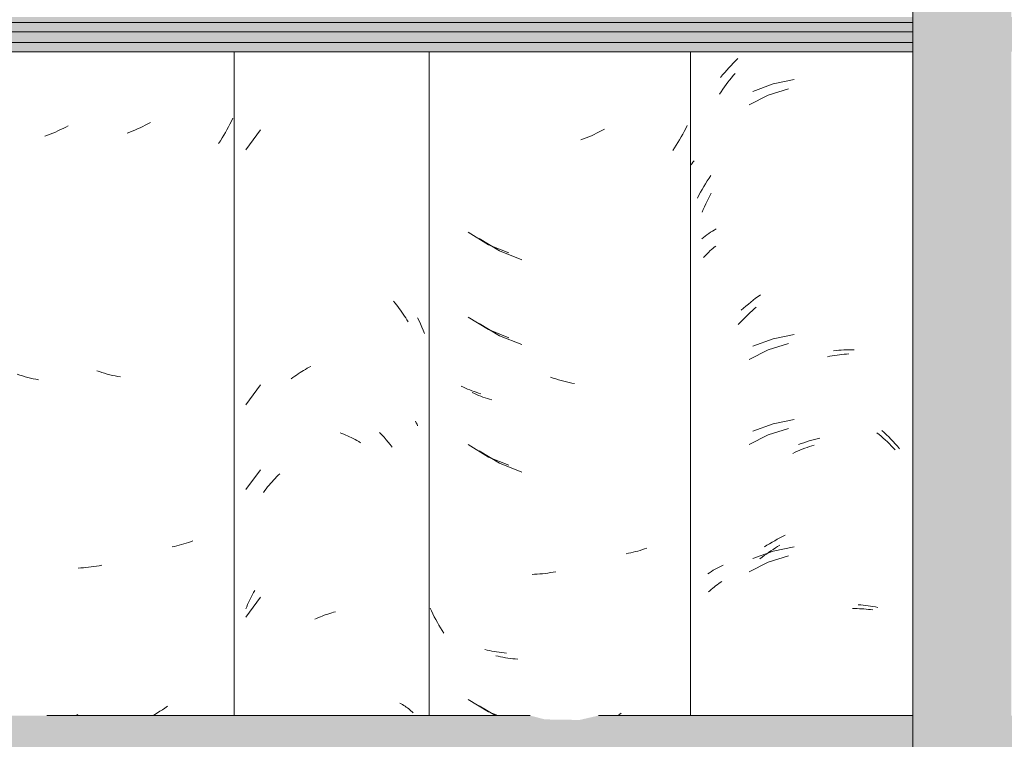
# Model space of a CAD drawing. Header units: metres. Extents: x -28.2 to -1.6, y -1.6 to 5.9.
# Tile 17 of 88: x -20.049 to -19.7, y 3.005 to 3.261. Entities that reach past the tile are written whole.
import ezdxf

# ---------------------------------------------------------------- set-up
doc = ezdxf.new("R2010")
doc.units = ezdxf.units.M
doc.layers.add('A-GLAZ-CWMG', color=7, linetype='Continuous', lineweight=5)
doc.layers.add('A-ROOF', color=7, linetype='Continuous', lineweight=5)

# ---------------------------------------------------------------- blocks, each defined once
blk = doc.blocks.new('FP_32-CASA 3')
at = {"layer": 'A-GLAZ-CWMG', "color": 9, "true_color": 0xc0c0c0}
for p, q in [((-19.79814, 3.23837), (-19.79752, 3.23918)), ((-19.79752, 3.23918), (-19.79688, 3.23997)), ((-19.79688, 3.23997), (-19.79624, 3.24075)), ((-19.79624, 3.24075), (-19.79559, 3.24152)), ((-19.80052, 3.23504), (-19.79994, 3.23589)), ((-19.79994, 3.23589), (-19.79935, 3.23673)), ((-19.79935, 3.23673), (-19.79875, 3.23755)), ((-19.79875, 3.23755), (-19.79814, 3.23837)), ((-19.77657, 3.23606), (-19.78383, 3.23382)), ((-19.80109, 3.23418), (-19.80052, 3.23504)), ((-19.78383, 3.23382), (-19.79062, 3.23043)), ((-19.80552, 3.19618), (-19.80504, 3.19714)), ((-19.80504, 3.19714), (-19.80456, 3.19809)), ((-19.80456, 3.19809), (-19.80406, 3.19903)), ((-19.80685, 3.19325), (-19.80642, 3.19423)), ((-19.80642, 3.19423), (-19.80597, 3.19521)), ((-19.80597, 3.19521), (-19.80552, 3.19618)), ((-19.80727, 3.19225), (-19.80685, 3.19325)), ((-19.80348, 3.17943), (-19.80297, 3.17985)), ((-19.80297, 3.17985), (-19.80244, 3.18026)), ((-19.80673, 3.17621), (-19.80631, 3.1767)), ((-19.80631, 3.1767), (-19.80587, 3.17717)), ((-19.80587, 3.17717), (-19.80542, 3.17764)), ((-19.80542, 3.17764), (-19.80495, 3.1781)), ((-19.80495, 3.1781), (-19.80448, 3.17855)), ((-19.80448, 3.17855), (-19.80399, 3.17899)), ((-19.80399, 3.17899), (-19.80348, 3.17943)), ((-19.78879, 3.15794), (-19.78804, 3.15857)), ((-19.79239, 3.15456), (-19.79169, 3.15526)), ((-19.79169, 3.15526), (-19.79098, 3.15595)), ((-19.79098, 3.15595), (-19.79025, 3.15662)), ((-19.79025, 3.15662), (-19.78952, 3.15729)), ((-19.78952, 3.15729), (-19.78879, 3.15794)), ((-19.79446, 3.15238), (-19.79378, 3.15312)), ((-19.79378, 3.15312), (-19.79309, 3.15384)), ((-19.79309, 3.15384), (-19.79239, 3.15456)), ((-19.77657, 3.14564), (-19.78383, 3.14339)), ((-19.78383, 3.14339), (-19.79062, 3.14001)), ((-19.76276, 3.14099), (-19.76192, 3.14116)), ((-19.76192, 3.14116), (-19.76107, 3.14131)), ((-19.76107, 3.14131), (-19.76024, 3.14145)), ((-19.76024, 3.14145), (-19.7594, 3.14157)), ((-19.7594, 3.14157), (-19.75856, 3.14167)), ((-19.75856, 3.14167), (-19.75773, 3.14176)), ((-19.75773, 3.14176), (-19.7569, 3.14184)), ((-19.7569, 3.14184), (-19.75607, 3.1419)), ((-19.75607, 3.1419), (-19.75525, 3.14195)), ((-19.78383, 3.11325), (-19.79062, 3.10986)), ((-19.77657, 3.11549), (-19.78383, 3.11325)), ((-19.74523, 3.11402), (-19.74448, 3.1134)), ((-19.74448, 3.1134), (-19.74374, 3.11276)), ((-19.76835, 3.10936), (-19.7675, 3.10963)), ((-19.74374, 3.11276), (-19.743, 3.1121)), ((-19.743, 3.1121), (-19.74227, 3.11144)), ((-19.74227, 3.11144), (-19.74155, 3.11076)), ((-19.74155, 3.11076), (-19.74084, 3.11006)), ((-19.74084, 3.11006), (-19.74014, 3.10936)), ((-19.77507, 3.10668), (-19.77423, 3.10707)), ((-19.77423, 3.10707), (-19.7734, 3.10744)), ((-19.7734, 3.10744), (-19.77256, 3.1078)), ((-19.77256, 3.1078), (-19.77172, 3.10814)), ((-19.77172, 3.10814), (-19.77088, 3.10847)), ((-19.77088, 3.10847), (-19.77004, 3.10878)), ((-19.77004, 3.10878), (-19.76919, 3.10908)), ((-19.76919, 3.10908), (-19.76835, 3.10936)), ((-19.74014, 3.10936), (-19.73945, 3.10864)), ((-19.73945, 3.10864), (-19.73876, 3.10791)), ((-19.78445, 3.07095), (-19.78367, 3.07151)), ((-19.78367, 3.07151), (-19.78288, 3.07205)), ((-19.78288, 3.07205), (-19.78209, 3.07258)), ((-19.78209, 3.07258), (-19.78129, 3.0731)), ((-19.78129, 3.0731), (-19.78049, 3.0736)), ((-19.78049, 3.0736), (-19.77968, 3.07408)), ((-19.78383, 3.06803), (-19.79062, 3.06465)), ((-19.78676, 3.06919), (-19.786, 3.06979)), ((-19.786, 3.06979), (-19.78523, 3.07038)), ((-19.78523, 3.07038), (-19.78445, 3.07095)), ((-19.77657, 3.07028), (-19.78383, 3.06803)), ((-19.8014, 3.06046), (-19.80084, 3.06085)), ((-19.80084, 3.06085), (-19.80026, 3.06122)), ((-19.80499, 3.05749), (-19.80452, 3.05794)), ((-19.80452, 3.05794), (-19.80403, 3.05838)), ((-19.80403, 3.05838), (-19.80353, 3.05882)), ((-19.80353, 3.05882), (-19.80301, 3.05924)), ((-19.80301, 3.05924), (-19.80249, 3.05966)), ((-19.80249, 3.05966), (-19.80195, 3.06006)), ((-19.80195, 3.06006), (-19.8014, 3.06046)), ((-19.75386, 3.05156), (-19.75305, 3.05157)), ((-19.75305, 3.05157), (-19.75224, 3.05156)), ((-19.75224, 3.05156), (-19.75144, 3.05154)), ((-19.75144, 3.05154), (-19.75064, 3.0515)), ((-19.75064, 3.0515), (-19.74985, 3.05145)), ((-19.74985, 3.05145), (-19.74906, 3.05138)), ((-19.74906, 3.05138), (-19.74828, 3.0513)), ((-19.74828, 3.0513), (-19.7475, 3.05121)), ((-19.7475, 3.05121), (-19.74673, 3.0511))]:
    blk.add_line(p, q, dxfattribs=at)
blk = doc.blocks.new('FP_33-CASA 3')
at = {"layer": 'A-GLAZ-CWMG', "color": 9, "true_color": 0xc0c0c0}
for p, q in [((-19.84197, 3.2217), (-19.84288, 3.22122)), ((-19.8131, 3.22198), (-19.81362, 3.22096)), ((-19.81259, 3.223), (-19.8131, 3.22198)), ((-19.84934, 3.21826), (-19.85027, 3.21791)), ((-19.84841, 3.21864), (-19.84934, 3.21826)), ((-19.84748, 3.21902), (-19.84841, 3.21864)), ((-19.84655, 3.21943), (-19.84748, 3.21902)), ((-19.84563, 3.21985), (-19.84655, 3.21943)), ((-19.84471, 3.22029), (-19.84563, 3.21985)), ((-19.84379, 3.22074), (-19.84471, 3.22029)), ((-19.84288, 3.22122), (-19.84379, 3.22074)), ((-19.81527, 3.21798), (-19.81585, 3.217)), ((-19.81471, 3.21896), (-19.81527, 3.21798)), ((-19.81416, 3.21996), (-19.81471, 3.21896)), ((-19.81362, 3.22096), (-19.81416, 3.21996)), ((-19.81704, 3.21508), (-19.81766, 3.21414)), ((-19.81644, 3.21604), (-19.81704, 3.21508)), ((-19.81585, 3.217), (-19.81644, 3.21604)), ((-19.8864, 3.18288), (-19.87916, 3.17852)), ((-19.87916, 3.17852), (-19.8713, 3.1754)), ((-19.8864, 3.15274), (-19.87916, 3.14838)), ((-19.87916, 3.14838), (-19.8713, 3.14526)), ((-19.86012, 3.13339), (-19.86106, 3.13371)), ((-19.85918, 3.13308), (-19.86012, 3.13339)), ((-19.85824, 3.1328), (-19.85918, 3.13308)), ((-19.8573, 3.13253), (-19.85824, 3.1328)), ((-19.85635, 3.13228), (-19.8573, 3.13253)), ((-19.85541, 3.13204), (-19.85635, 3.13228)), ((-19.85447, 3.13183), (-19.85541, 3.13204)), ((-19.85353, 3.13163), (-19.85447, 3.13183)), ((-19.85259, 3.13144), (-19.85353, 3.13163)), ((-19.88809, 3.12791), (-19.88883, 3.12825)), ((-19.88735, 3.12757), (-19.88809, 3.12791)), ((-19.8866, 3.12725), (-19.88735, 3.12757)), ((-19.88583, 3.12695), (-19.8866, 3.12725)), ((-19.88506, 3.12666), (-19.88583, 3.12695)), ((-19.88428, 3.12638), (-19.88506, 3.12666)), ((-19.88348, 3.12612), (-19.88428, 3.12638)), ((-19.88268, 3.12587), (-19.88348, 3.12612)), ((-19.88187, 3.12563), (-19.88268, 3.12587)), ((-19.8864, 3.10752), (-19.87916, 3.10317)), ((-19.87916, 3.10317), (-19.8713, 3.10005)), ((-19.8334, 3.07121), (-19.83425, 3.07104)), ((-19.83256, 3.07139), (-19.8334, 3.07121)), ((-19.83173, 3.07158), (-19.83256, 3.07139)), ((-19.8309, 3.07179), (-19.83173, 3.07158)), ((-19.83009, 3.07202), (-19.8309, 3.07179)), ((-19.82928, 3.07226), (-19.83009, 3.07202)), ((-19.82848, 3.07251), (-19.82928, 3.07226)), ((-19.82769, 3.07278), (-19.82848, 3.07251)), ((-19.82691, 3.07307), (-19.82769, 3.07278)), ((-19.86205, 3.0642), (-19.86299, 3.06408)), ((-19.86112, 3.06434), (-19.86205, 3.0642)), ((-19.86018, 3.0645), (-19.86112, 3.06434)), ((-19.85924, 3.06467), (-19.86018, 3.0645)), ((-19.8667, 3.06375), (-19.86762, 3.06371)), ((-19.86578, 3.06381), (-19.8667, 3.06375)), ((-19.86485, 3.06388), (-19.86578, 3.06381)), ((-19.86392, 3.06397), (-19.86485, 3.06388)), ((-19.86299, 3.06408), (-19.86392, 3.06397)), ((-19.87964, 3.03465), (-19.88047, 3.03484)), ((-19.8788, 3.03447), (-19.87964, 3.03465)), ((-19.87795, 3.0343), (-19.8788, 3.03447)), ((-19.87709, 3.03416), (-19.87795, 3.0343)), ((-19.87623, 3.03402), (-19.87709, 3.03416)), ((-19.87536, 3.03391), (-19.87623, 3.03402)), ((-19.87448, 3.03381), (-19.87536, 3.03391)), ((-19.8736, 3.03372), (-19.87448, 3.03381)), ((-19.87271, 3.03365), (-19.8736, 3.03372)), ((-19.8864, 3.01709), (-19.88059, 3.0136)), ((-19.83595, 3.01444), (-19.83682, 3.01385))]:
    blk.add_line(p, q, dxfattribs=at)
blk = doc.blocks.new('FP_34-CASA 3')
at = {"layer": 'A-GLAZ-CWMG', "color": 9, "true_color": 0xc0c0c0}
for p, q in [((-19.90822, 3.15479), (-19.90771, 3.15369)), ((-19.90771, 3.15369), (-19.9072, 3.15259)), ((-19.9072, 3.15259), (-19.90672, 3.15148)), ((-19.90672, 3.15148), (-19.90624, 3.15036)), ((-19.90624, 3.15036), (-19.90579, 3.14923)), ((-19.92171, 3.11404), (-19.92093, 3.11322)), ((-19.92093, 3.11322), (-19.92016, 3.11238)), ((-19.92016, 3.11238), (-19.91941, 3.11152)), ((-19.91941, 3.11152), (-19.91866, 3.11065)), ((-19.91866, 3.11065), (-19.91793, 3.10977)), ((-19.91793, 3.10977), (-19.91721, 3.10887))]:
    blk.add_line(p, q, dxfattribs=at)
blk = doc.blocks.new('FP_35-CASA 3')
at = {"layer": 'A-GLAZ-CWMG', "color": 9, "true_color": 0xc0c0c0}
for p, q in [((-20.03493, 3.22158), (-20.03585, 3.22114)), ((-20.03401, 3.22203), (-20.03493, 3.22158)), ((-20.0331, 3.2225), (-20.03401, 3.22203)), ((-20.03219, 3.22298), (-20.0331, 3.2225)), ((-20.03957, 3.21958), (-20.0405, 3.21923)), ((-20.03863, 3.21994), (-20.03957, 3.21958)), ((-20.0377, 3.22033), (-20.03863, 3.21994)), ((-20.03677, 3.22073), (-20.0377, 3.22033)), ((-20.03585, 3.22114), (-20.03677, 3.22073)), ((-20.04941, 3.13446), (-20.05035, 3.13477)), ((-20.04847, 3.13416), (-20.04941, 3.13446)), ((-20.04752, 3.13389), (-20.04847, 3.13416)), ((-20.04658, 3.13363), (-20.04752, 3.13389)), ((-20.04564, 3.13339), (-20.04658, 3.13363)), ((-20.0447, 3.13317), (-20.04564, 3.13339)), ((-20.04376, 3.13296), (-20.0447, 3.13317)), ((-20.04282, 3.13277), (-20.04376, 3.13296)), ((-20.0288, 3.01396), (-20.02939, 3.0136)), ((-20.02876, 3.01399), (-20.0288, 3.01396))]:
    blk.add_line(p, q, dxfattribs=at)
blk = doc.blocks.new('Rectangular Mullion - Telha Fibrocimento - Ondulada-V22-CASA 3')
at = {"layer": 'A-GLAZ-CWMG'}
blk.add_line((-19.8114, 3.24922), (-19.8114, 3.0136), dxfattribs=at)
for name in ['FP_34-CASA 3', 'FP_32-CASA 3', 'FP_33-CASA 3', 'FP_35-CASA 3']:
    blk.add_blockref(name, (0, 0), dxfattribs=at)
blk = doc.blocks.new('FP_39-CASA 3')
at = {"layer": 'A-GLAZ-CWMG', "color": 9, "true_color": 0xc0c0c0}
for p, q in [((-19.79621, 3.24518), (-19.79542, 3.24598)), ((-19.79542, 3.24598), (-19.79461, 3.24676)), ((-19.79927, 3.24184), (-19.79852, 3.2427)), ((-19.79852, 3.2427), (-19.79776, 3.24354)), ((-19.79776, 3.24354), (-19.79699, 3.24437)), ((-19.79699, 3.24437), (-19.79621, 3.24518)), ((-19.80073, 3.24008), (-19.80001, 3.24097)), ((-19.80001, 3.24097), (-19.79927, 3.24184)), ((-19.77462, 3.23931), (-19.78211, 3.23778)), ((-19.78211, 3.23778), (-19.78925, 3.23511)), ((-19.81138, 3.20899), (-19.81096, 3.20949)), ((-19.81096, 3.20949), (-19.81053, 3.20998)), ((-19.81053, 3.20998), (-19.81008, 3.21046)), ((-19.80544, 3.20337), (-19.80481, 3.20435)), ((-19.80481, 3.20435), (-19.80416, 3.20532)), ((-19.80726, 3.20037), (-19.80667, 3.20138)), ((-19.80667, 3.20138), (-19.80606, 3.20238)), ((-19.80606, 3.20238), (-19.80544, 3.20337)), ((-19.80894, 3.19726), (-19.80839, 3.19831)), ((-19.80839, 3.19831), (-19.80783, 3.19935)), ((-19.80783, 3.19935), (-19.80726, 3.20037)), ((-19.80738, 3.18286), (-19.80679, 3.18334)), ((-19.80679, 3.18334), (-19.80619, 3.1838)), ((-19.80619, 3.1838), (-19.80557, 3.18426)), ((-19.80557, 3.18426), (-19.80494, 3.1847)), ((-19.80494, 3.1847), (-19.80429, 3.18513)), ((-19.80429, 3.18513), (-19.80364, 3.18554)), ((-19.80364, 3.18554), (-19.80296, 3.18595)), ((-19.80296, 3.18595), (-19.80228, 3.18634)), ((-19.78829, 3.1617), (-19.78741, 3.16234)), ((-19.78741, 3.16234), (-19.78652, 3.16297)), ((-19.79255, 3.15823), (-19.79172, 3.15895)), ((-19.79172, 3.15895), (-19.79087, 3.15966)), ((-19.79087, 3.15966), (-19.79002, 3.16036)), ((-19.79002, 3.16036), (-19.78916, 3.16104)), ((-19.78916, 3.16104), (-19.78829, 3.1617)), ((-19.79338, 3.15748), (-19.79255, 3.15823)), ((-19.77462, 3.14889), (-19.78211, 3.14735)), ((-19.78211, 3.14735), (-19.78925, 3.14468)), ((-19.76071, 3.14305), (-19.75976, 3.14316)), ((-19.75976, 3.14316), (-19.75882, 3.14325)), ((-19.75882, 3.14325), (-19.75789, 3.14333)), ((-19.75789, 3.14333), (-19.75696, 3.14338)), ((-19.75696, 3.14338), (-19.75603, 3.14342)), ((-19.75603, 3.14342), (-19.75511, 3.14344)), ((-19.75511, 3.14344), (-19.75419, 3.14345)), ((-19.75419, 3.14345), (-19.75328, 3.14343)), ((-19.78211, 3.11721), (-19.78925, 3.11454)), ((-19.77462, 3.11874), (-19.78211, 3.11721)), ((-19.74348, 3.11484), (-19.74266, 3.11408)), ((-19.74266, 3.11408), (-19.74185, 3.1133)), ((-19.74185, 3.1133), (-19.74105, 3.11251)), ((-19.77309, 3.10979), (-19.77214, 3.11014)), ((-19.77214, 3.11014), (-19.77118, 3.11047)), ((-19.77118, 3.11047), (-19.77023, 3.11079)), ((-19.77023, 3.11079), (-19.76927, 3.11108)), ((-19.76927, 3.11108), (-19.76832, 3.11136)), ((-19.76832, 3.11136), (-19.76736, 3.11162)), ((-19.76736, 3.11162), (-19.7664, 3.11186)), ((-19.7664, 3.11186), (-19.76545, 3.11208)), ((-19.74105, 3.11251), (-19.74026, 3.11171)), ((-19.74026, 3.11171), (-19.73949, 3.11089)), ((-19.73949, 3.11089), (-19.73872, 3.11005)), ((-19.73872, 3.11005), (-19.73797, 3.1092)), ((-19.73797, 3.1092), (-19.73722, 3.10834)), ((-19.78336, 3.0746), (-19.78245, 3.07515)), ((-19.78245, 3.07515), (-19.78153, 3.07568)), ((-19.78153, 3.07568), (-19.78061, 3.0762)), ((-19.78061, 3.0762), (-19.77968, 3.07669)), ((-19.77968, 3.07669), (-19.77875, 3.07717)), ((-19.77875, 3.07717), (-19.77781, 3.07763)), ((-19.78211, 3.07199), (-19.78925, 3.06932)), ((-19.78517, 3.07345), (-19.78427, 3.07404)), ((-19.78427, 3.07404), (-19.78336, 3.0746)), ((-19.77462, 3.07353), (-19.78211, 3.07199)), ((-19.80527, 3.0639), (-19.80463, 3.06433)), ((-19.80463, 3.06433), (-19.80398, 3.06476)), ((-19.80398, 3.06476), (-19.80331, 3.06517)), ((-19.80331, 3.06517), (-19.80264, 3.06557)), ((-19.80264, 3.06557), (-19.80195, 3.06595)), ((-19.80195, 3.06595), (-19.80124, 3.06632)), ((-19.80124, 3.06632), (-19.80053, 3.06668)), ((-19.80053, 3.06668), (-19.7998, 3.06702)), ((-19.75191, 3.05295), (-19.75101, 3.05289)), ((-19.75101, 3.05289), (-19.75012, 3.05282)), ((-19.75012, 3.05282), (-19.74924, 3.05272)), ((-19.74924, 3.05272), (-19.74836, 3.05261)), ((-19.74836, 3.05261), (-19.7475, 3.05249)), ((-19.7475, 3.05249), (-19.74664, 3.05235)), ((-19.74664, 3.05235), (-19.74578, 3.05219)), ((-19.74578, 3.05219), (-19.74494, 3.05201))]:
    blk.add_line(p, q, dxfattribs=at)
blk = doc.blocks.new('FP_40-CASA 3')
at = {"layer": 'A-GLAZ-CWMG', "color": 9, "true_color": 0xc0c0c0}
for p, q in [((-19.89031, 3.18513), (-19.88311, 3.18072)), ((-19.88311, 3.18072), (-19.8759, 3.1778)), ((-19.89031, 3.15499), (-19.88311, 3.15058)), ((-19.88311, 3.15058), (-19.8759, 3.14766)), ((-19.892, 3.13018), (-19.89273, 3.13053)), ((-19.89126, 3.12984), (-19.892, 3.13018)), ((-19.89051, 3.12951), (-19.89126, 3.12984)), ((-19.88975, 3.1292), (-19.89051, 3.12951)), ((-19.88899, 3.1289), (-19.88975, 3.1292)), ((-19.88821, 3.12862), (-19.88899, 3.1289)), ((-19.88742, 3.12835), (-19.88821, 3.12862)), ((-19.88662, 3.12809), (-19.88742, 3.12835)), ((-19.88581, 3.12785), (-19.88662, 3.12809)), ((-19.89031, 3.10978), (-19.88311, 3.10536)), ((-19.88311, 3.10536), (-19.8759, 3.10244)), ((-19.90333, 3.05074), (-19.90382, 3.05178)), ((-19.90283, 3.04972), (-19.90333, 3.05074)), ((-19.90231, 3.0487), (-19.90283, 3.04972)), ((-19.90178, 3.04769), (-19.90231, 3.0487)), ((-19.90123, 3.04669), (-19.90178, 3.04769)), ((-19.90067, 3.04571), (-19.90123, 3.04669)), ((-19.90009, 3.04473), (-19.90067, 3.04571)), ((-19.8995, 3.04376), (-19.90009, 3.04473)), ((-19.8989, 3.04281), (-19.8995, 3.04376)), ((-19.88359, 3.03685), (-19.88442, 3.03705)), ((-19.88275, 3.03666), (-19.88359, 3.03685)), ((-19.8819, 3.03649), (-19.88275, 3.03666)), ((-19.88105, 3.03634), (-19.8819, 3.03649)), ((-19.88019, 3.0362), (-19.88105, 3.03634)), ((-19.87932, 3.03608), (-19.88019, 3.0362)), ((-19.87845, 3.03597), (-19.87932, 3.03608)), ((-19.87757, 3.03588), (-19.87845, 3.03597)), ((-19.87668, 3.0358), (-19.87757, 3.03588)), ((-19.89031, 3.01935), (-19.88311, 3.01494)), ((-19.88311, 3.01494), (-19.87981, 3.0136))]:
    blk.add_line(p, q, dxfattribs=at)
blk = doc.blocks.new('FP_41-CASA 3')
at = {"layer": 'A-GLAZ-CWMG', "color": 9, "true_color": 0xc0c0c0}
for p, q in [((-19.96399, 3.22146), (-19.9692, 3.21438)), ((-19.91677, 3.16064), (-19.91625, 3.16002)), ((-19.91625, 3.16002), (-19.91574, 3.15939)), ((-19.91574, 3.15939), (-19.91524, 3.15875)), ((-19.91524, 3.15875), (-19.91475, 3.1581)), ((-19.91475, 3.1581), (-19.91427, 3.15745)), ((-19.91427, 3.15745), (-19.9138, 3.15678)), ((-19.9138, 3.15678), (-19.91334, 3.1561)), ((-19.91334, 3.1561), (-19.91288, 3.15542)), ((-19.91288, 3.15542), (-19.91244, 3.15473)), ((-19.91244, 3.15473), (-19.912, 3.15402)), ((-19.912, 3.15402), (-19.91158, 3.15331)), ((-19.95185, 3.13403), (-19.95123, 3.13447)), ((-19.95123, 3.13447), (-19.9506, 3.1349)), ((-19.9506, 3.1349), (-19.94996, 3.13532)), ((-19.94996, 3.13532), (-19.94933, 3.13572)), ((-19.94933, 3.13572), (-19.94869, 3.13611)), ((-19.94869, 3.13611), (-19.94804, 3.13649)), ((-19.94804, 3.13649), (-19.94739, 3.13686)), ((-19.94739, 3.13686), (-19.94674, 3.13722)), ((-19.94674, 3.13722), (-19.94609, 3.13756)), ((-19.96399, 3.13103), (-19.9692, 3.12395)), ((-19.95308, 3.13311), (-19.95247, 3.13358)), ((-19.95247, 3.13358), (-19.95185, 3.13403)), ((-19.90894, 3.11809), (-19.90869, 3.11754)), ((-19.90869, 3.11754), (-19.90845, 3.11698)), ((-19.90845, 3.11698), (-19.90822, 3.11642)), ((-19.93574, 3.114), (-19.93507, 3.11374)), ((-19.93507, 3.11374), (-19.93441, 3.11347)), ((-19.93441, 3.11347), (-19.93374, 3.11318)), ((-19.93374, 3.11318), (-19.93308, 3.11288)), ((-19.93308, 3.11288), (-19.93242, 3.11258)), ((-19.93242, 3.11258), (-19.93176, 3.11225)), ((-19.93176, 3.11225), (-19.9311, 3.11192)), ((-19.9311, 3.11192), (-19.93045, 3.11157)), ((-19.93045, 3.11157), (-19.9298, 3.11121)), ((-19.9298, 3.11121), (-19.92915, 3.11084)), ((-19.92915, 3.11084), (-19.92851, 3.11045)), ((-19.96399, 3.10089), (-19.9692, 3.09381)), ((-19.95771, 3.09892), (-19.95714, 3.09947)), ((-19.96094, 3.09538), (-19.96042, 3.096)), ((-19.96042, 3.096), (-19.9599, 3.0966)), ((-19.9599, 3.0966), (-19.95936, 3.0972)), ((-19.95936, 3.0972), (-19.95882, 3.09778)), ((-19.95882, 3.09778), (-19.95826, 3.09836)), ((-19.95826, 3.09836), (-19.95771, 3.09892)), ((-19.96294, 3.09282), (-19.96245, 3.09348)), ((-19.96245, 3.09348), (-19.96196, 3.09412)), ((-19.96196, 3.09412), (-19.96146, 3.09475)), ((-19.96146, 3.09475), (-19.96094, 3.09538)), ((-19.9668, 3.05657), (-19.96641, 3.05726)), ((-19.96641, 3.05726), (-19.96602, 3.05795)), ((-19.96399, 3.05568), (-19.9692, 3.04859)), ((-19.96856, 3.05299), (-19.96823, 3.05372)), ((-19.96823, 3.05372), (-19.96789, 3.05444)), ((-19.96789, 3.05444), (-19.96753, 3.05516)), ((-19.96753, 3.05516), (-19.96717, 3.05587)), ((-19.96717, 3.05587), (-19.9668, 3.05657)), ((-19.9692, 3.05152), (-19.96889, 3.05226)), ((-19.96889, 3.05226), (-19.96856, 3.05299)), ((-19.93871, 3.05008), (-19.93803, 3.05027)), ((-19.93803, 3.05027), (-19.93736, 3.05045)), ((-19.94472, 3.0478), (-19.94406, 3.04811)), ((-19.94406, 3.04811), (-19.94339, 3.0484)), ((-19.94339, 3.0484), (-19.94273, 3.04868)), ((-19.94273, 3.04868), (-19.94206, 3.04894)), ((-19.94206, 3.04894), (-19.94139, 3.0492)), ((-19.94139, 3.0492), (-19.94072, 3.04944)), ((-19.94072, 3.04944), (-19.94005, 3.04966)), ((-19.94005, 3.04966), (-19.93938, 3.04988)), ((-19.93938, 3.04988), (-19.93871, 3.05008)), ((-19.91454, 3.01807), (-19.91406, 3.0178)), ((-19.91406, 3.0178), (-19.91359, 3.01752)), ((-19.91359, 3.01752), (-19.91313, 3.01723)), ((-19.91313, 3.01723), (-19.91268, 3.01693)), ((-19.91268, 3.01693), (-19.91224, 3.01663)), ((-19.91224, 3.01663), (-19.91181, 3.01631)), ((-19.91181, 3.01631), (-19.91139, 3.01599)), ((-19.91139, 3.01599), (-19.91098, 3.01566)), ((-19.91098, 3.01566), (-19.91058, 3.01532)), ((-19.91058, 3.01532), (-19.91019, 3.01498)), ((-19.91019, 3.01498), (-19.90981, 3.01462))]:
    blk.add_line(p, q, dxfattribs=at)
blk = doc.blocks.new('FP_42-CASA 3')
at = {"layer": 'A-GLAZ-CWMG', "color": 9, "true_color": 0xc0c0c0}
for p, q in [((-19.9738, 3.2256), (-19.9743, 3.22457)), ((-20.00761, 3.22181), (-20.00854, 3.2214)), ((-20.00669, 3.22224), (-20.00761, 3.22181)), ((-20.00577, 3.22269), (-20.00669, 3.22224)), ((-20.00486, 3.22315), (-20.00577, 3.22269)), ((-20.00395, 3.22363), (-20.00486, 3.22315)), ((-20.00304, 3.22412), (-20.00395, 3.22363)), ((-19.9759, 3.22155), (-19.97645, 3.22056)), ((-19.97535, 3.22255), (-19.9759, 3.22155)), ((-19.97482, 3.22355), (-19.97535, 3.22255)), ((-19.9743, 3.22457), (-19.97482, 3.22355)), ((-20.0104, 3.22063), (-20.01133, 3.22027)), ((-20.00947, 3.22101), (-20.0104, 3.22063)), ((-20.00854, 3.2214), (-20.00947, 3.22101)), ((-19.97761, 3.21861), (-19.97821, 3.21765)), ((-19.97703, 3.21958), (-19.97761, 3.21861)), ((-19.97645, 3.22056), (-19.97703, 3.21958)), ((-19.97821, 3.21765), (-19.97883, 3.21671)), ((-20.02117, 3.13568), (-20.02211, 3.13599)), ((-20.02023, 3.13538), (-20.02117, 3.13568)), ((-20.01929, 3.1351), (-20.02023, 3.13538)), ((-20.01835, 3.13484), (-20.01929, 3.1351)), ((-20.01741, 3.1346), (-20.01835, 3.13484)), ((-20.01647, 3.13437), (-20.01741, 3.1346)), ((-20.01553, 3.13416), (-20.01647, 3.13437)), ((-20.01458, 3.13397), (-20.01553, 3.13416)), ((-20.01364, 3.13379), (-20.01458, 3.13397)), ((-19.99039, 3.07476), (-19.99119, 3.07451)), ((-19.98959, 3.07502), (-19.99039, 3.07476)), ((-19.98881, 3.07529), (-19.98959, 3.07502)), ((-19.98803, 3.07558), (-19.98881, 3.07529)), ((-19.99449, 3.07368), (-19.99534, 3.07351)), ((-19.99366, 3.07386), (-19.99449, 3.07368)), ((-19.99283, 3.07407), (-19.99366, 3.07386)), ((-19.99201, 3.07428), (-19.99283, 3.07407)), ((-19.99119, 3.07451), (-19.99201, 3.07428)), ((-20.02776, 3.066), (-20.02868, 3.06595)), ((-20.02684, 3.06606), (-20.02776, 3.066)), ((-20.02591, 3.06614), (-20.02684, 3.06606)), ((-20.02498, 3.06624), (-20.02591, 3.06614)), ((-20.02405, 3.06635), (-20.02498, 3.06624)), ((-20.02311, 3.06648), (-20.02405, 3.06635)), ((-20.02217, 3.06663), (-20.02311, 3.06648)), ((-20.02123, 3.06679), (-20.02217, 3.06663)), ((-20.02029, 3.06697), (-20.02123, 3.06679)), ((-19.99878, 3.01571), (-19.99966, 3.01514)), ((-19.9979, 3.0163), (-19.99878, 3.01571)), ((-19.99704, 3.0169), (-19.9979, 3.0163)), ((-20.00144, 3.01404), (-20.0022, 3.0136)), ((-20.00054, 3.01458), (-20.00144, 3.01404)), ((-19.99966, 3.01514), (-20.00054, 3.01458))]:
    blk.add_line(p, q, dxfattribs=at)
blk = doc.blocks.new('Rectangular Mullion - Telha Fibrocimento - Ondulada-V36-CASA 3')
at = {"layer": 'A-GLAZ-CWMG'}
for p, q in [((-19.97332, 3.24922), (-19.97332, 3.0136)), ((-19.9041, 3.24922), (-19.9041, 3.0136))]:
    blk.add_line(p, q, dxfattribs=at)
for name in ['FP_39-CASA 3', 'FP_41-CASA 3', 'FP_40-CASA 3', 'FP_42-CASA 3']:
    blk.add_blockref(name, (0, 0), dxfattribs=at)
blk = doc.blocks.new('LONGARINA_STEEL_FRAME1 - LONGARINA_STEEL_FRAME-2562852-CASA 3')
at = {"layer": 'A-ROOF', "true_color": 0x9fa09c}
blk.add_hatch(color=253, dxfattribs=at).paths.add_polyline_path([(-19.69754, 2.65), (-19.69754, 3.68355), (-19.73254, 3.68355), (-19.73254, 2.65)])
h = blk.add_hatch(color=253, dxfattribs=at)
h.paths.add_polyline_path([(-18.54673, 3.2596), (-18.44504, 3.2596), (-18.44504, 3.26158), (-19.69754, 3.26158), (-19.69754, 3.2596), (-18.56204, 3.2596)])
h.paths.add_polyline_path([(-20.93955, 3.2596), (-19.73254, 3.2596), (-19.73254, 3.26158), (-20.98504, 3.26158), (-20.98504, 3.2596)])
h = blk.add_hatch(color=253, dxfattribs=at)
h.paths.add_polyline_path([(-20.89367, 3.25634), (-19.73254, 3.25634), (-19.73254, 3.2596), (-20.98504, 3.2596), (-20.98504, 3.25634), (-20.94131, 3.25634)])
h.paths.add_polyline_path([(-18.44504, 3.25634), (-18.44504, 3.2596), (-19.69754, 3.2596), (-19.69754, 3.25634), (-18.54673, 3.25634)])
h = blk.add_hatch(color=253, dxfattribs=at)
h.paths.add_polyline_path([(-19.85018, 3.25248), (-19.73254, 3.25248), (-19.73254, 3.25634), (-20.98504, 3.25634), (-20.98504, 3.25248), (-19.86109, 3.25248)])
h.paths.add_polyline_path([(-18.44504, 3.25248), (-18.44504, 3.25634), (-19.69754, 3.25634), (-19.69754, 3.25248), (-18.54673, 3.25248)])
h = blk.add_hatch(color=253, dxfattribs=at)
h.paths.add_polyline_path([(-18.48735, 3.24922), (-18.44504, 3.24922), (-18.44504, 3.25248), (-19.69754, 3.25248), (-19.69754, 3.24922), (-18.49226, 3.24922)])
h.paths.add_polyline_path([(-20.97809, 3.24922), (-19.73254, 3.24922), (-19.73254, 3.25248), (-20.98504, 3.25248), (-20.98504, 3.24922), (-20.98336, 3.24922)])
h = blk.add_hatch(color=253, dxfattribs=at)
h.paths.add_polyline_path([(-18.44504, 2.99678), (-18.44504, 3.0136), (-18.73807, 3.0136), (-18.74476, 3.01206), (-18.75707, 3.01225), (-18.76224, 3.0136), (-19.29107, 3.0136), (-19.29776, 3.01206), (-19.31007, 3.01225), (-19.31524, 3.0136), (-19.69754, 3.0136), (-19.69754, 2.99678), (-18.54673, 2.99678)])
h.paths.add_polyline_path([(-20.89827, 2.99678), (-19.73254, 2.99678), (-19.73254, 3.0136), (-19.84407, 3.0136), (-19.85076, 3.01206), (-19.86307, 3.01225), (-19.86824, 3.0136), (-20.39707, 3.0136), (-20.40376, 3.01206), (-20.41607, 3.01225), (-20.42124, 3.0136), (-20.98504, 3.0136), (-20.98504, 2.99678), (-20.94347, 2.99678)])
at = {"layer": 'A-ROOF'}
for p, q in [((-19.73254, 3.68355), (-19.73254, 2.65)), ((-19.73254, 3.2596), (-20.98504, 3.2596)), ((-19.73254, 3.25634), (-20.98504, 3.25634)), ((-19.73254, 3.25248), (-20.98504, 3.25248)), ((-19.73254, 3.24922), (-20.98504, 3.24922)), ((-19.86824, 3.0136), (-20.03982, 3.0136)), ((-19.73254, 3.0136), (-19.84407, 3.0136))]:
    blk.add_line(p, q, dxfattribs=at)

msp = doc.modelspace()

# ---------------------------------------------------------------- block references
at = {"layer": 'A-GLAZ-CWMG'}
for name in ['Rectangular Mullion - Telha Fibrocimento - Ondulada-V22-CASA 3', 'Rectangular Mullion - Telha Fibrocimento - Ondulada-V36-CASA 3']:
    msp.add_blockref(name, (0, 0), dxfattribs=at)
at = {"layer": 'A-ROOF'}
msp.add_blockref('LONGARINA_STEEL_FRAME1 - LONGARINA_STEEL_FRAME-2562852-CASA 3', (0, 0), dxfattribs=at)

doc.saveas('drawing.dxf')
